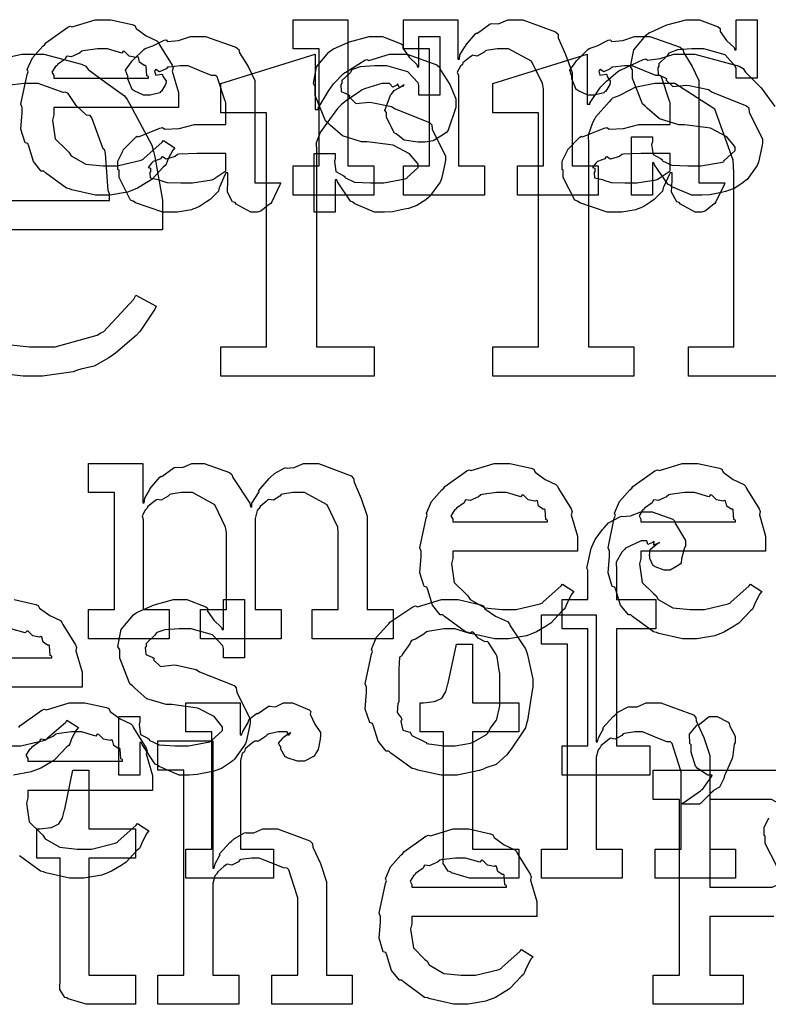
# Model space of a CAD drawing. Extents: x 0 to 8.5, y 0 to 11.
# Tile 250 of 256: x 6.601 to 6.956, y 5.648 to 6.116. Entities that reach past the tile are written whole.
import ezdxf

# ---------------------------------------------------------------- set-up
doc = ezdxf.new("R2010")
doc.units = 0
doc.layers.get('0').update_dxf_attribs({"linetype": 'CONTINUOUS'})

msp = doc.modelspace()

# ---------------------------------------------------------------- linework, layer by layer
at = {"color": 0}
for points in [[(6.64079, 6.03228), (6.63667, 6.03228), (6.62549, 6.03483), (6.62429, 6.03532), (6.62289, 6.0356), (6.61296, 6.04292), (6.61214, 6.04378), (6.61094, 6.04372), (6.60721, 6.04833), (6.60499, 6.05556), (6.60454, 6.05681), (6.60331, 6.05718), (6.60129, 6.06369), (6.60194, 6.0714), (6.60194, 6.07394), (6.60129, 6.07553), (6.60428, 6.08963), (6.60476, 6.09088), (6.60433, 6.0919), (6.60678, 6.09754), (6.61171, 6.10303), (6.61257, 6.10389), (6.61307, 6.10465), (6.62354, 6.11208), (6.62472, 6.11257), (6.62571, 6.11219), (6.6365, 6.11561), (6.64014, 6.11561), (6.64393, 6.11561), (6.65419, 6.11328), (6.65533, 6.11279), (6.65597, 6.11143), (6.66081, 6.10801), (6.66585, 6.10563), (6.66661, 6.10476), (6.6671, 6.10368), (6.67312, 6.09403), (6.67356, 6.09283), (6.67318, 6.09125), (6.67617, 6.08106), (6.67617, 6.07764), (6.67617, 6.07394), (6.61692, 6.07394), (6.61692, 6.07047), (6.61621, 6.06787), (6.61757, 6.05908), (6.62289, 6.05376), (6.62408, 6.05268), (6.62511, 6.05106), (6.63211, 6.04699), (6.64025, 6.04617), (6.64296, 6.04617), (6.64708, 6.04617), (6.65842, 6.04889), (6.65944, 6.04943), (6.65967, 6.04975), (6.6684, 6.05746), (6.669, 6.05832), (6.67443, 6.05485), (6.67344, 6.05365), (6.67117, 6.04949), (6.67031, 6.04704), (6.66986, 6.04639), (6.66889, 6.04568), (6.66342, 6.03976), (6.66271, 6.03922), (6.66118, 6.03831), (6.65663, 6.0356), (6.65403, 6.03456), (6.65315, 6.03424), (6.65196, 6.03375), (6.64356, 6.03228), (6.64079, 6.03228)], [(6.73058, 6.04617), (6.74294, 6.04617), (6.74294, 6.10172), (6.73058, 6.10172), (6.73058, 6.11561), (6.75662, 6.11561), (6.75662, 6.04617), (6.76899, 6.04617), (6.76899, 6.03228), (6.73058, 6.03228), (6.73058, 6.04617)], [(6.7831, 6.04617), (6.79546, 6.04617), (6.79546, 6.10172), (6.7831, 6.10172), (6.7831, 6.11561), (6.80892, 6.11561), (6.80892, 6.09694), (6.80957, 6.09694), (6.80957, 6.09694), (6.80985, 6.0989), (6.81222, 6.10271), (6.81261, 6.10325), (6.8125, 6.10331), (6.81728, 6.10889), (6.81782, 6.10932), (6.81819, 6.10915), (6.82428, 6.11361), (6.82497, 6.11388), (6.82497, 6.11388), (6.82824, 6.11367), (6.83263, 6.11561), (6.8341, 6.11561), (6.83968, 6.11561), (6.85531, 6.10986), (6.85644, 6.10867), (6.85656, 6.10693), (6.85997, 6.09907), (6.86317, 6.0905), (6.86317, 6.08762), (6.86317, 6.04617), (6.87554, 6.04617), (6.87554, 6.03228), (6.83713, 6.03228), (6.83713, 6.04617), (6.8495, 6.04617), (6.8495, 6.08285), (6.84907, 6.08529), (6.84381, 6.09592), (6.8329, 6.10172), (6.82932, 6.10172), (6.82747, 6.10172), (6.82254, 6.10101), (6.82194, 6.10086), (6.82118, 6.09999), (6.81787, 6.09831), (6.81586, 6.09874), (6.81543, 6.09847), (6.81435, 6.09771), (6.81125, 6.09521), (6.81099, 6.0944), (6.81087, 6.09413), (6.81011, 6.09347), (6.80854, 6.09076), (6.80914, 6.08908), (6.80914, 6.08849), (6.80914, 6.04617), (6.8215, 6.04617), (6.8215, 6.03228), (6.7831, 6.03228), (6.7831, 6.04617)], [(6.92344, 6.03228), (6.91997, 6.03228), (6.91054, 6.03629), (6.90956, 6.03706), (6.90858, 6.03749), (6.90229, 6.04671), (6.90196, 6.04769), (6.90132, 6.04769), (6.90132, 6.03228), (6.89133, 6.03228), (6.89133, 6.06006), (6.90132, 6.06006), (6.90132, 6.05767), (6.90088, 6.05632), (6.90164, 6.05154), (6.90511, 6.04975), (6.90587, 6.04921), (6.90576, 6.04878), (6.91049, 6.04656), (6.91808, 6.04617), (6.92063, 6.04617), (6.92432, 6.04617), (6.93451, 6.04801), (6.93539, 6.04833), (6.93522, 6.04856), (6.9406, 6.05344), (6.9406, 6.05507), (6.94026, 6.05556), (6.93658, 6.06), (6.92882, 6.06407), (6.92649, 6.0644), (6.9165, 6.06569), (6.91379, 6.06569), (6.90468, 6.06853), (6.89887, 6.07357), (6.89785, 6.0746), (6.8966, 6.07563), (6.89176, 6.08772), (6.89176, 6.09174), (6.8909, 6.09332), (6.89242, 6.10129), (6.89828, 6.10829), (6.89958, 6.10932), (6.9005, 6.10975), (6.9081, 6.11312), (6.91732, 6.11561), (6.92042, 6.11561), (6.92367, 6.11561), (6.93257, 6.11219), (6.93343, 6.11149), (6.93343, 6.11008), (6.93642, 6.10579), (6.94006, 6.10238), (6.94038, 6.10129), (6.94103, 6.10129), (6.94103, 6.11561), (6.95101, 6.11561), (6.95101, 6.08783), (6.94103, 6.08783), (6.94103, 6.09239), (6.94065, 6.09358), (6.93582, 6.09885), (6.92572, 6.10172), (6.92236, 6.10172), (6.92003, 6.10172), (6.91314, 6.10124), (6.90989, 6.1001), (6.90913, 6.09978), (6.90831, 6.09847), (6.90435, 6.09472), (6.90435, 6.09347), (6.90386, 6.09283), (6.90408, 6.08957), (6.90739, 6.08806), (6.90804, 6.08762), (6.90782, 6.08697), (6.91103, 6.08388), (6.91754, 6.08453), (6.91868, 6.08436), (6.928, 6.08242), (6.92969, 6.08128), (6.94601, 6.07476), (6.9471, 6.07374), (6.94732, 6.07161), (6.95068, 6.06483), (6.95361, 6.05897), (6.95361, 6.05701), (6.95335, 6.05528), (6.95176, 6.04801), (6.95144, 6.04725), (6.95107, 6.04644), (6.94624, 6.03982), (6.94558, 6.03922), (6.94428, 6.03819), (6.94011, 6.03543), (6.93696, 6.03435), (6.93604, 6.03401), (6.93414, 6.03364), (6.9285, 6.0325), (6.92469, 6.03228), (6.92344, 6.03228)], [(6.6735, 6.02425), (6.66878, 6.02425), (6.65576, 6.0286), (6.65462, 6.02946), (6.65338, 6.02994), (6.64789, 6.04069), (6.64789, 6.04422), (6.64735, 6.04449), (6.64729, 6.04839), (6.64953, 6.0529), (6.64985, 6.05354), (6.64974, 6.05365), (6.65582, 6.05985), (6.65657, 6.06028), (6.65707, 6.06006), (6.66726, 6.06418), (6.66851, 6.0644), (6.66965, 6.06364), (6.67649, 6.06401), (6.68381, 6.06592), (6.68631, 6.06592), (6.69868, 6.06592), (6.69868, 6.07633), (6.69835, 6.07688), (6.6945, 6.08843), (6.69368, 6.08914), (6.69185, 6.08914), (6.68604, 6.09142), (6.68067, 6.09369), (6.67893, 6.09369), (6.67692, 6.09369), (6.6715, 6.09315), (6.6709, 6.09304), (6.67025, 6.09229), (6.6671, 6.09088), (6.66536, 6.0919), (6.66504, 6.09174), (6.66504, 6.09153), (6.66476, 6.09119), (6.66531, 6.08925), (6.66818, 6.08979), (6.66851, 6.08957), (6.66868, 6.08865), (6.67025, 6.08658), (6.67025, 6.08589), (6.66997, 6.0849), (6.66808, 6.08165), (6.66764, 6.08132), (6.66721, 6.08094), (6.66265, 6.07981), (6.66114, 6.07981), (6.6595, 6.07981), (6.65506, 6.08182), (6.65462, 6.08219), (6.65408, 6.08242), (6.65201, 6.08746), (6.65201, 6.08914), (6.65186, 6.08914), (6.65099, 6.09158), (6.65381, 6.09554), (6.65419, 6.09608), (6.65446, 6.09646), (6.65961, 6.10151), (6.66026, 6.10194), (6.66026, 6.10189), (6.66396, 6.10325), (6.66928, 6.10585), (6.67025, 6.10607), (6.67096, 6.10531), (6.67617, 6.10568), (6.68181, 6.10758), (6.68371, 6.10758), (6.68896, 6.10758), (6.70344, 6.10254), (6.70475, 6.10151), (6.70518, 6.09988), (6.70921, 6.09337), (6.71235, 6.08681), (6.71235, 6.08458), (6.71235, 6.03814), (6.72472, 6.03814), (6.72428, 6.03722), (6.72043, 6.02908), (6.71994, 6.02838), (6.71875, 6.02756), (6.71533, 6.02479), (6.71354, 6.02425), (6.713, 6.02425), (6.7105, 6.02425), (6.70356, 6.02806), (6.70301, 6.02881), (6.70182, 6.02919), (6.69938, 6.03381), (6.69954, 6.0395), (6.69954, 6.04139), (6.69954, 6.04292), (6.69868, 6.04292), (6.69814, 6.04194), (6.69575, 6.03635), (6.69542, 6.03575), (6.6951, 6.03429), (6.69114, 6.03033), (6.69065, 6.02989), (6.68951, 6.02919), (6.68608, 6.02696), (6.68397, 6.02604), (6.68326, 6.02576), (6.6824, 6.02539), (6.67572, 6.02425), (6.6735, 6.02425)], [(6.77279, 6.02425), (6.76932, 6.02425), (6.75988, 6.02826), (6.7589, 6.02903), (6.75792, 6.02946), (6.75163, 6.03868), (6.75131, 6.03965), (6.75065, 6.03965), (6.75065, 6.02425), (6.74067, 6.02425), (6.74067, 6.05203), (6.75065, 6.05203), (6.75065, 6.04964), (6.75022, 6.04829), (6.75097, 6.04351), (6.75444, 6.04172), (6.75521, 6.04118), (6.7551, 6.04075), (6.75982, 6.03851), (6.76742, 6.03814), (6.76997, 6.03814), (6.77365, 6.03814), (6.78386, 6.03999), (6.78472, 6.04031), (6.78456, 6.04053), (6.78993, 6.04542), (6.78993, 6.04704), (6.78961, 6.04753), (6.78592, 6.05197), (6.77815, 6.05604), (6.77582, 6.05637), (6.76585, 6.05767), (6.76313, 6.05767), (6.75401, 6.06049), (6.74821, 6.06554), (6.74718, 6.06657), (6.74593, 6.0676), (6.7411, 6.07969), (6.7411, 6.08371), (6.74024, 6.08529), (6.74175, 6.09326), (6.74761, 6.10026), (6.74892, 6.10129), (6.74983, 6.10172), (6.75743, 6.10508), (6.76665, 6.10758), (6.76975, 6.10758), (6.773, 6.10758), (6.7819, 6.10417), (6.78276, 6.10346), (6.78276, 6.10206), (6.78575, 6.09776), (6.78939, 6.09435), (6.78971, 6.09326), (6.79036, 6.09326), (6.79036, 6.10758), (6.80035, 6.10758), (6.80035, 6.07981), (6.79036, 6.07981), (6.79036, 6.08436), (6.78999, 6.08556), (6.78515, 6.09082), (6.77507, 6.09369), (6.77171, 6.09369), (6.76937, 6.09369), (6.76247, 6.09321), (6.75922, 6.09207), (6.75846, 6.09174), (6.75765, 6.09044), (6.75369, 6.08669), (6.75369, 6.08544), (6.75319, 6.08479), (6.75342, 6.08154), (6.75672, 6.08003), (6.75738, 6.07958), (6.75717, 6.07894), (6.76036, 6.07585), (6.76687, 6.0765), (6.76801, 6.07633), (6.77735, 6.07438), (6.77903, 6.07324), (6.79536, 6.06674), (6.79644, 6.06569), (6.79665, 6.06358), (6.80003, 6.05681), (6.80296, 6.05094), (6.80296, 6.04899), (6.80268, 6.04725), (6.80111, 6.03999), (6.80078, 6.03922), (6.8004, 6.03842), (6.79557, 6.03179), (6.79492, 6.03119), (6.79362, 6.03017), (6.78944, 6.0274), (6.78629, 6.02632), (6.78538, 6.02599), (6.78347, 6.02561), (6.77783, 6.02447), (6.77403, 6.02425), (6.77279, 6.02425)], [(6.88456, 6.02425), (6.87983, 6.02425), (6.86681, 6.0286), (6.86567, 6.02946), (6.86442, 6.02994), (6.85894, 6.04069), (6.85894, 6.04422), (6.8584, 6.04449), (6.85835, 6.04839), (6.86057, 6.0529), (6.86089, 6.05354), (6.86079, 6.05365), (6.86686, 6.05985), (6.86762, 6.06028), (6.86811, 6.06006), (6.87831, 6.06418), (6.87956, 6.0644), (6.88069, 6.06364), (6.88753, 6.06401), (6.89486, 6.06592), (6.89735, 6.06592), (6.90972, 6.06592), (6.90972, 6.07633), (6.9094, 6.07688), (6.90554, 6.08843), (6.90474, 6.08914), (6.90289, 6.08914), (6.89708, 6.09142), (6.89171, 6.09369), (6.88997, 6.09369), (6.88797, 6.09369), (6.88254, 6.09315), (6.88194, 6.09304), (6.88129, 6.09229), (6.87815, 6.09088), (6.87642, 6.0919), (6.87608, 6.09174), (6.87608, 6.09153), (6.87582, 6.09119), (6.87636, 6.08925), (6.87924, 6.08979), (6.87956, 6.08957), (6.87972, 6.08865), (6.88129, 6.08658), (6.88129, 6.08589), (6.88103, 6.0849), (6.87913, 6.08165), (6.87869, 6.08132), (6.87825, 6.08094), (6.87369, 6.07981), (6.87218, 6.07981), (6.87056, 6.07981), (6.8661, 6.08182), (6.86567, 6.08219), (6.86513, 6.08242), (6.86307, 6.08746), (6.86307, 6.08914), (6.8629, 6.08914), (6.86203, 6.09158), (6.86486, 6.09554), (6.86524, 6.09608), (6.8655, 6.09646), (6.87067, 6.10151), (6.87131, 6.10194), (6.87131, 6.10189), (6.875, 6.10325), (6.88032, 6.10585), (6.88129, 6.10607), (6.882, 6.10531), (6.88721, 6.10568), (6.89285, 6.10758), (6.89475, 6.10758), (6.90001, 6.10758), (6.9145, 6.10254), (6.91581, 6.10151), (6.91624, 6.09988), (6.92025, 6.09337), (6.92339, 6.08681), (6.92339, 6.08458), (6.92339, 6.03814), (6.93576, 6.03814), (6.93533, 6.03722), (6.93147, 6.02908), (6.93099, 6.02838), (6.92979, 6.02756), (6.92638, 6.02479), (6.92458, 6.02425), (6.92404, 6.02425), (6.92156, 6.02425), (6.91461, 6.02806), (6.91407, 6.02881), (6.91287, 6.02919), (6.91043, 6.03381), (6.9106, 6.0395), (6.9106, 6.04139), (6.9106, 6.04292), (6.90972, 6.04292), (6.90918, 6.04194), (6.90679, 6.03635), (6.90647, 6.03575), (6.90614, 6.03429), (6.90218, 6.03033), (6.90169, 6.02989), (6.90056, 6.02919), (6.89714, 6.02696), (6.89501, 6.02604), (6.89432, 6.02576), (6.89344, 6.02539), (6.88678, 6.02425), (6.88456, 6.02425)], [(6.61692, 6.08783), (6.66183, 6.08783), (6.66183, 6.08871), (6.66108, 6.08897), (6.66075, 6.09353), (6.66054, 6.09392), (6.65983, 6.09386), (6.65767, 6.09538), (6.65707, 6.09776), (6.65663, 6.09804), (6.65593, 6.09765), (6.65278, 6.09831), (6.65056, 6.10053), (6.6499, 6.10064), (6.64919, 6.09978), (6.64236, 6.10172), (6.64014, 6.10172), (6.63764, 6.10172), (6.63086, 6.10086), (6.63015, 6.10064), (6.62907, 6.09978), (6.62511, 6.09799), (6.62321, 6.09831), (6.62278, 6.09804), (6.62224, 6.0969), (6.61865, 6.09435), (6.61843, 6.09392), (6.61768, 6.09332), (6.616, 6.09065), (6.61692, 6.08919), (6.61692, 6.08871), (6.61692, 6.08783)], [(6.69618, 5.96029), (6.71789, 5.96029), (6.71789, 6.0714), (6.69618, 6.0714), (6.69618, 6.08529), (6.7411, 6.09918), (6.7411, 6.07292), (6.74262, 6.07292), (6.74246, 6.07357), (6.74707, 6.08128), (6.74761, 6.08203), (6.74761, 6.08203), (6.74978, 6.08524), (6.75444, 6.0899), (6.75521, 6.0905), (6.75558, 6.09071), (6.76465, 6.0964), (6.76563, 6.09679), (6.76654, 6.09625), (6.77642, 6.09918), (6.77974, 6.09918), (6.78483, 6.09918), (6.79883, 6.09413), (6.80013, 6.0931), (6.80078, 6.09147), (6.80501, 6.08485), (6.80794, 6.07801), (6.80794, 6.07574), (6.80783, 6.074), (6.80431, 6.06315), (6.8036, 6.06228), (6.80203, 6.06119), (6.79719, 6.05811), (6.79335, 6.05751), (6.7921, 6.05751), (6.78988, 6.05751), (6.78336, 6.05849), (6.78028, 6.06076), (6.77951, 6.06142), (6.77869, 6.06174), (6.77496, 6.06917), (6.77496, 6.07161), (6.77414, 6.07243), (6.77692, 6.07975), (6.77735, 6.08029), (6.77735, 6.08029), (6.77854, 6.08192), (6.78267, 6.08415), (6.78321, 6.08421), (6.78321, 6.08485), (6.78293, 6.08436), (6.78119, 6.08333), (6.78039, 6.08507), (6.78017, 6.08507), (6.77994, 6.08458), (6.778, 6.08356), (6.77636, 6.08529), (6.77582, 6.08529), (6.77274, 6.08529), (6.76449, 6.08279), (6.76346, 6.08225), (6.76161, 6.08106), (6.75613, 6.07742), (6.75336, 6.07525), (6.75261, 6.07443), (6.75168, 6.07346), (6.74528, 6.06483), (6.74479, 6.06381), (6.74365, 6.06239), (6.74154, 6.05713), (6.74175, 6.05322), (6.74175, 6.05186), (6.74175, 5.96029), (6.7691, 5.96029), (6.7691, 5.9464), (6.69618, 5.9464), (6.69618, 5.96029)], [(6.67936, 6.03814), (6.68278, 6.03814), (6.69206, 6.03961), (6.69303, 6.03988), (6.69299, 6.04004), (6.69868, 6.04383), (6.69868, 6.04508), (6.69868, 6.05203), (6.68782, 6.05203), (6.68479, 6.05203), (6.67649, 6.05171), (6.67567, 6.0516), (6.67458, 6.05072), (6.67031, 6.04937), (6.66851, 6.05046), (6.66808, 6.05029), (6.66769, 6.04949), (6.66417, 6.04833), (6.66396, 6.04812), (6.66336, 6.04753), (6.66178, 6.04546), (6.66287, 6.04519), (6.66287, 6.04508), (6.66287, 6.04357), (6.66249, 6.04313), (6.66276, 6.04053), (6.66644, 6.03971), (6.66721, 6.03944), (6.66721, 6.03944), (6.67068, 6.03831), (6.67719, 6.03814), (6.67936, 6.03814)], [(6.8904, 6.03814), (6.89382, 6.03814), (6.9031, 6.03961), (6.90408, 6.03988), (6.90403, 6.04004), (6.90972, 6.04383), (6.90972, 6.04508), (6.90972, 6.05203), (6.89887, 6.05203), (6.89583, 6.05203), (6.88753, 6.05171), (6.88672, 6.0516), (6.88564, 6.05072), (6.88135, 6.04937), (6.87956, 6.05046), (6.87913, 6.05029), (6.87875, 6.04949), (6.87522, 6.04833), (6.875, 6.04812), (6.8744, 6.04753), (6.87283, 6.04546), (6.87392, 6.04519), (6.87392, 6.04508), (6.87392, 6.04357), (6.87354, 6.04313), (6.87381, 6.04053), (6.8775, 6.03971), (6.87825, 6.03944), (6.87825, 6.03944), (6.88172, 6.03831), (6.88824, 6.03814), (6.8904, 6.03814)], [(6.63336, 5.83556), (6.64572, 5.83556), (6.64572, 5.89111), (6.63336, 5.89111), (6.63336, 5.905), (6.65918, 5.905), (6.65918, 5.88633), (6.65983, 5.88633), (6.65983, 5.88633), (6.6601, 5.88846), (6.66233, 5.89231), (6.66265, 5.89285), (6.6626, 5.8929), (6.66732, 5.89849), (6.66786, 5.89893), (6.66824, 5.89876), (6.67415, 5.90306), (6.67481, 5.90326), (6.67481, 5.90321), (6.67811, 5.90306), (6.68246, 5.905), (6.68392, 5.905), (6.68832, 5.905), (6.70042, 5.90067), (6.7015, 5.89979), (6.70199, 5.89828), (6.70996, 5.88612), (6.71039, 5.88439), (6.71104, 5.88439), (6.71104, 5.88618), (6.71414, 5.891), (6.71451, 5.89154), (6.71436, 5.89214), (6.71918, 5.89779), (6.71972, 5.89828), (6.71972, 5.89828), (6.72174, 5.90012), (6.7264, 5.90278), (6.72711, 5.90306), (6.72726, 5.90267), (6.73112, 5.90306), (6.73557, 5.905), (6.73708, 5.905), (6.74262, 5.905), (6.75814, 5.89903), (6.75922, 5.89785), (6.75956, 5.89615), (6.76297, 5.88835), (6.76574, 5.87989), (6.76574, 5.87701), (6.76574, 5.83556), (6.7781, 5.83556), (6.7781, 5.82167), (6.73969, 5.82167), (6.73969, 5.83556), (6.75206, 5.83556), (6.75206, 5.87224), (6.7519, 5.87468), (6.74685, 5.88531), (6.73594, 5.89111), (6.73232, 5.89111), (6.73047, 5.89111), (6.72553, 5.8904), (6.72493, 5.89025), (6.72433, 5.88938), (6.72125, 5.88753), (6.71907, 5.88792), (6.71864, 5.88764), (6.71772, 5.88688), (6.71496, 5.88456), (6.71446, 5.88379), (6.71431, 5.88351), (6.71349, 5.8826), (6.71257, 5.8789), (6.71257, 5.87765), (6.71257, 5.83556), (6.72493, 5.83556), (6.72493, 5.82167), (6.68653, 5.82167), (6.68653, 5.83556), (6.69889, 5.83556), (6.69889, 5.87224), (6.69851, 5.87468), (6.69342, 5.88531), (6.68283, 5.89111), (6.67936, 5.89111), (6.67751, 5.89111), (6.67253, 5.8904), (6.67199, 5.89025), (6.67122, 5.88938), (6.66797, 5.88753), (6.66607, 5.88792), (6.66569, 5.88764), (6.66461, 5.88688), (6.66151, 5.88456), (6.66124, 5.88374), (6.66114, 5.88351), (6.66038, 5.88286), (6.65881, 5.8801), (6.6594, 5.87831), (6.6594, 5.87765), (6.6594, 5.83556), (6.67176, 5.83556), (6.67176, 5.82167), (6.63336, 5.82167), (6.63336, 5.83556)], [(6.83035, 5.82167), (6.82622, 5.82167), (6.81506, 5.82422), (6.81386, 5.82471), (6.81244, 5.82497), (6.80251, 5.83231), (6.80171, 5.83317), (6.80051, 5.83311), (6.79676, 5.83772), (6.79454, 5.84494), (6.79411, 5.84619), (6.79286, 5.84657), (6.79085, 5.85308), (6.7915, 5.86079), (6.7915, 5.86333), (6.79085, 5.8649), (6.79383, 5.87901), (6.79432, 5.88026), (6.79389, 5.88129), (6.79633, 5.88693), (6.80126, 5.89242), (6.80214, 5.89328), (6.80263, 5.89404), (6.8131, 5.90147), (6.81429, 5.90196), (6.81526, 5.90158), (6.82607, 5.905), (6.82969, 5.905), (6.8335, 5.905), (6.84375, 5.90267), (6.84489, 5.90218), (6.84554, 5.90082), (6.85037, 5.8974), (6.85542, 5.89501), (6.85618, 5.89415), (6.85667, 5.89307), (6.86268, 5.8834), (6.86312, 5.88222), (6.86274, 5.88064), (6.86572, 5.87044), (6.86572, 5.86703), (6.86572, 5.86333), (6.80647, 5.86333), (6.80647, 5.85986), (6.80578, 5.85726), (6.80713, 5.84847), (6.81244, 5.84315), (6.81364, 5.84207), (6.81467, 5.84044), (6.82167, 5.83637), (6.82981, 5.83556), (6.83251, 5.83556), (6.83664, 5.83556), (6.84799, 5.83826), (6.84901, 5.83882), (6.84924, 5.83914), (6.85796, 5.84685), (6.85856, 5.84771), (6.86399, 5.84424), (6.86301, 5.84304), (6.86074, 5.83886), (6.85986, 5.83643), (6.85943, 5.83578), (6.85846, 5.83507), (6.85297, 5.82915), (6.85226, 5.82861), (6.85075, 5.82769), (6.84619, 5.82497), (6.84358, 5.82394), (6.84272, 5.82362), (6.84153, 5.82314), (6.83311, 5.82167), (6.83035, 5.82167)], [(6.91971, 5.82167), (6.91558, 5.82167), (6.9044, 5.82422), (6.90321, 5.82471), (6.90181, 5.82497), (6.89188, 5.83231), (6.89106, 5.83317), (6.88986, 5.83311), (6.88612, 5.83772), (6.8839, 5.84494), (6.88346, 5.84619), (6.88222, 5.84657), (6.88021, 5.85308), (6.88086, 5.86079), (6.88086, 5.86333), (6.88021, 5.8649), (6.88319, 5.87901), (6.88368, 5.88026), (6.88325, 5.88129), (6.88569, 5.88693), (6.89063, 5.89242), (6.8915, 5.89328), (6.89199, 5.89404), (6.90246, 5.90147), (6.90365, 5.90196), (6.90462, 5.90158), (6.91542, 5.905), (6.91906, 5.905), (6.92285, 5.905), (6.93311, 5.90267), (6.93425, 5.90218), (6.9349, 5.90082), (6.93972, 5.8974), (6.94476, 5.89501), (6.94553, 5.89415), (6.94601, 5.89307), (6.95204, 5.8834), (6.95247, 5.88222), (6.9521, 5.88064), (6.95508, 5.87044), (6.95508, 5.86703), (6.95508, 5.86333), (6.89583, 5.86333), (6.89583, 5.85986), (6.89513, 5.85726), (6.89649, 5.84847), (6.90181, 5.84315), (6.903, 5.84207), (6.90403, 5.84044), (6.91103, 5.83637), (6.91917, 5.83556), (6.92188, 5.83556), (6.926, 5.83556), (6.93733, 5.83826), (6.93837, 5.83882), (6.93858, 5.83914), (6.94732, 5.84685), (6.94792, 5.84771), (6.95335, 5.84424), (6.95236, 5.84304), (6.95008, 5.83886), (6.94922, 5.83643), (6.94879, 5.83578), (6.94781, 5.83507), (6.94233, 5.82915), (6.94163, 5.82861), (6.94011, 5.82769), (6.93554, 5.82497), (6.93294, 5.82394), (6.93207, 5.82362), (6.93088, 5.82314), (6.92247, 5.82167), (6.91971, 5.82167)], [(6.80647, 5.87722), (6.8514, 5.87722), (6.8514, 5.8781), (6.85064, 5.87836), (6.85032, 5.88292), (6.8501, 5.88331), (6.84939, 5.88325), (6.84722, 5.88476), (6.84663, 5.88715), (6.84619, 5.88743), (6.84549, 5.88704), (6.84233, 5.88769), (6.84011, 5.88992), (6.83946, 5.89003), (6.83876, 5.88917), (6.83192, 5.89111), (6.82969, 5.89111), (6.82721, 5.89111), (6.82042, 5.89025), (6.81972, 5.89003), (6.81863, 5.88917), (6.81467, 5.88737), (6.81278, 5.88769), (6.81233, 5.88743), (6.81179, 5.88629), (6.80821, 5.88374), (6.808, 5.88331), (6.80724, 5.88271), (6.80556, 5.88004), (6.80647, 5.87858), (6.80647, 5.8781), (6.80647, 5.87722)], [(6.89583, 5.87722), (6.94075, 5.87722), (6.94075, 5.8781), (6.94, 5.87836), (6.93967, 5.88292), (6.93946, 5.88331), (6.93875, 5.88325), (6.93658, 5.88476), (6.93599, 5.88715), (6.93554, 5.88743), (6.93485, 5.88704), (6.93169, 5.88769), (6.92947, 5.88992), (6.92882, 5.89003), (6.92811, 5.88917), (6.92128, 5.89111), (6.91906, 5.89111), (6.91656, 5.89111), (6.90978, 5.89025), (6.90907, 5.89003), (6.90799, 5.88917), (6.90403, 5.88737), (6.90213, 5.88769), (6.90169, 5.88743), (6.90115, 5.88629), (6.89757, 5.88374), (6.89735, 5.88331), (6.8966, 5.88271), (6.89492, 5.88004), (6.89583, 5.87858), (6.89583, 5.8781), (6.89583, 5.87722)], [(6.85846, 5.77094), (6.87061, 5.77094), (6.87061, 5.8265), (6.85846, 5.8265), (6.85846, 5.84039), (6.87061, 5.84039), (6.87061, 5.85428), (6.87011, 5.85531), (6.87224, 5.86453), (6.87256, 5.86535), (6.87256, 5.86535), (6.87403, 5.86882), (6.87761, 5.87364), (6.87819, 5.87424), (6.87819, 5.87424), (6.88043, 5.87674), (6.88585, 5.87956), (6.88667, 5.87989), (6.88672, 5.87972), (6.89085, 5.88004), (6.89583, 5.88206), (6.89751, 5.88206), (6.9011, 5.88206), (6.91097, 5.87847), (6.91183, 5.87771), (6.91222, 5.87625), (6.91704, 5.86843), (6.91704, 5.86578), (6.91635, 5.86436), (6.9151, 5.85965), (6.91493, 5.85775), (6.91465, 5.85732), (6.91357, 5.85656), (6.90967, 5.85428), (6.90836, 5.85428), (6.90685, 5.85428), (6.90267, 5.8559), (6.90229, 5.85622), (6.90158, 5.85633), (6.90012, 5.85986), (6.90012, 5.861), (6.8999, 5.86111), (6.90028, 5.86415), (6.90392, 5.86708), (6.90468, 5.86729), (6.90468, 5.86751), (6.90408, 5.86708), (6.90192, 5.86621), (6.90207, 5.86794), (6.90207, 5.86794), (6.90153, 5.8674), (6.89919, 5.86643), (6.89871, 5.86817), (6.8986, 5.86817), (6.89594, 5.86817), (6.88857, 5.86475), (6.88797, 5.86404), (6.88672, 5.86279), (6.884, 5.85807), (6.88428, 5.85411), (6.88428, 5.85275), (6.88428, 5.84039), (6.90294, 5.84039), (6.90294, 5.8265), (6.88428, 5.8265), (6.88428, 5.77094), (6.90012, 5.77094), (6.90012, 5.75706), (6.85846, 5.75706), (6.85846, 5.77094)], [(6.67996, 5.75706), (6.67649, 5.75706), (6.66704, 5.76107), (6.66607, 5.76183), (6.6651, 5.76226), (6.65881, 5.77149), (6.65847, 5.77246), (6.65782, 5.77246), (6.65782, 5.75706), (6.64785, 5.75706), (6.64785, 5.78483), (6.65782, 5.78483), (6.65782, 5.78244), (6.65739, 5.78108), (6.65815, 5.77632), (6.66162, 5.77453), (6.66238, 5.77399), (6.66228, 5.77354), (6.66699, 5.77132), (6.67458, 5.77094), (6.67714, 5.77094), (6.68083, 5.77094), (6.69103, 5.77279), (6.69189, 5.77311), (6.69174, 5.77333), (6.6971, 5.77821), (6.6971, 5.77983), (6.69678, 5.78033), (6.69308, 5.78478), (6.68533, 5.78885), (6.683, 5.78917), (6.67301, 5.79047), (6.67031, 5.79047), (6.66118, 5.79329), (6.65539, 5.79833), (6.65435, 5.79937), (6.6531, 5.8004), (6.64828, 5.8125), (6.64828, 5.81651), (6.6474, 5.81808), (6.64893, 5.82607), (6.65479, 5.83306), (6.65608, 5.8341), (6.65701, 5.83453), (6.66461, 5.83789), (6.67383, 5.84039), (6.67692, 5.84039), (6.68018, 5.84039), (6.68907, 5.83697), (6.68994, 5.83626), (6.68994, 5.83485), (6.69293, 5.83057), (6.69656, 5.82715), (6.69689, 5.82607), (6.69754, 5.82607), (6.69754, 5.84039), (6.70751, 5.84039), (6.70751, 5.81261), (6.69754, 5.81261), (6.69754, 5.81717), (6.69715, 5.81836), (6.69233, 5.82362), (6.68224, 5.8265), (6.67888, 5.8265), (6.67654, 5.8265), (6.66965, 5.82601), (6.66639, 5.82487), (6.66564, 5.82454), (6.66482, 5.82324), (6.66086, 5.8195), (6.66086, 5.81825), (6.66038, 5.8176), (6.6606, 5.81435), (6.6639, 5.81282), (6.66456, 5.81239), (6.66433, 5.81174), (6.66754, 5.80865), (6.67404, 5.80931), (6.67518, 5.80914), (6.68451, 5.80718), (6.68619, 5.80604), (6.70253, 5.79953), (6.70361, 5.7985), (6.70383, 5.79639), (6.70719, 5.78961), (6.71013, 5.78375), (6.71013, 5.78179), (6.70985, 5.78006), (6.70828, 5.77279), (6.70796, 5.77203), (6.70757, 5.77121), (6.70275, 5.7646), (6.7021, 5.764), (6.70079, 5.76297), (6.69661, 5.76019), (6.69347, 5.75911), (6.69254, 5.75879), (6.69065, 5.7584), (6.685, 5.75726), (6.68121, 5.75706), (6.67996, 5.75706)], [(6.80496, 5.75706), (6.80089, 5.75706), (6.78988, 5.75944), (6.78868, 5.75988), (6.78717, 5.76014), (6.77696, 5.76747), (6.7761, 5.76833), (6.77479, 5.76833), (6.77106, 5.77306), (6.76872, 5.78033), (6.76828, 5.78157), (6.76704, 5.78196), (6.76481, 5.78836), (6.76546, 5.79617), (6.76546, 5.79872), (6.76481, 5.80029), (6.76779, 5.8144), (6.76828, 5.81565), (6.76785, 5.81674), (6.77029, 5.82249), (6.77522, 5.82801), (6.7761, 5.82889), (6.77658, 5.82964), (6.78743, 5.83692), (6.78868, 5.83735), (6.78965, 5.83697), (6.80111, 5.84039), (6.80496, 5.84039), (6.80897, 5.84039), (6.81976, 5.83789), (6.82101, 5.83735), (6.82161, 5.83599), (6.82682, 5.83247), (6.83251, 5.82986), (6.83339, 5.82889), (6.83371, 5.82781), (6.84093, 5.81694), (6.84142, 5.81565), (6.8419, 5.81413), (6.84446, 5.80257), (6.84446, 5.79872), (6.84418, 5.79715), (6.8419, 5.78288), (6.84142, 5.78157), (6.84093, 5.77946), (6.83425, 5.76932), (6.83339, 5.76833), (6.83208, 5.7666), (6.82699, 5.7621), (6.82221, 5.76042), (6.82101, 5.75988), (6.81912, 5.75917), (6.80849, 5.75706), (6.80496, 5.75706)], [(6.84853, 5.72194), (6.86089, 5.72194), (6.86089, 5.81917), (6.84853, 5.81917), (6.84853, 5.83306), (6.87457, 5.83306), (6.87457, 5.77274), (6.87522, 5.77274), (6.87522, 5.77274), (6.87571, 5.77468), (6.87771, 5.77849), (6.87804, 5.77903), (6.87776, 5.77951), (6.88271, 5.78489), (6.88325, 5.78532), (6.88325, 5.78532), (6.88493, 5.78683), (6.88971, 5.78944), (6.8904, 5.78965), (6.89046, 5.78944), (6.89399, 5.78944), (6.89828, 5.79139), (6.89974, 5.79139), (6.90528, 5.79139), (6.92074, 5.78564), (6.92188, 5.78444), (6.92215, 5.78271), (6.92567, 5.77485), (6.9286, 5.76628), (6.9286, 5.7634), (6.9286, 5.72194), (6.94075, 5.72194), (6.94075, 5.70806), (6.90256, 5.70806), (6.90256, 5.72194), (6.91493, 5.72194), (6.91493, 5.75863), (6.91465, 5.7595), (6.91075, 5.77197), (6.90994, 5.77274), (6.90815, 5.77279), (6.90224, 5.77518), (6.8966, 5.7775), (6.89475, 5.7775), (6.8929, 5.7775), (6.88797, 5.77681), (6.88737, 5.77664), (6.88672, 5.77576), (6.88357, 5.77408), (6.88135, 5.77453), (6.88086, 5.77425), (6.87989, 5.77344), (6.87696, 5.771), (6.87646, 5.77018), (6.87631, 5.76992), (6.87549, 5.76899), (6.87457, 5.76546), (6.87457, 5.76426), (6.87457, 5.72194), (6.88693, 5.72194), (6.88693, 5.70806), (6.84853, 5.70806), (6.84853, 5.72194)], [(6.80496, 5.77094), (6.80761, 5.77094), (6.81483, 5.77225), (6.8156, 5.77246), (6.81614, 5.77263), (6.82249, 5.77636), (6.82297, 5.77681), (6.82297, 5.77681), (6.82433, 5.77929), (6.8271, 5.78293), (6.82731, 5.78353), (6.82731, 5.78353), (6.82883, 5.78988), (6.82883, 5.79199), (6.82883, 5.80544), (6.82867, 5.80567), (6.82753, 5.8131), (6.82731, 5.81369), (6.8271, 5.81429), (6.82346, 5.81999), (6.82297, 5.82042), (6.82189, 5.82032), (6.81847, 5.8221), (6.81635, 5.82476), (6.8156, 5.82497), (6.81461, 5.82422), (6.80735, 5.8265), (6.80496, 5.8265), (6.80219, 5.8265), (6.79465, 5.82525), (6.79389, 5.82497), (6.79275, 5.824), (6.78879, 5.82156), (6.78689, 5.82086), (6.78651, 5.82042), (6.78597, 5.81933), (6.78239, 5.81435), (6.78217, 5.81369), (6.78108, 5.81299), (6.78087, 5.80735), (6.78087, 5.80544), (6.78087, 5.79199), (6.78028, 5.7909), (6.78006, 5.78674), (6.78196, 5.78418), (6.78217, 5.78353), (6.78174, 5.7825), (6.78267, 5.77843), (6.78603, 5.77735), (6.78651, 5.77681), (6.78694, 5.77588), (6.79313, 5.77274), (6.79389, 5.77246), (6.79394, 5.77208), (6.80219, 5.77094), (6.80496, 5.77094)], [(6.81749, 5.70806), (6.81446, 5.70806), (6.80588, 5.71061), (6.80533, 5.7111), (6.80431, 5.71137), (6.80192, 5.71506), (6.80208, 5.72026), (6.80208, 5.72194), (6.80208, 5.7775), (6.79101, 5.7775), (6.79101, 5.79139), (6.79254, 5.79139), (6.79254, 5.79139), (6.79764, 5.79194), (6.79796, 5.79204), (6.79829, 5.7921), (6.80122, 5.79362), (6.80143, 5.79378), (6.80143, 5.79378), (6.80306, 5.79633), (6.80317, 5.7966), (6.80317, 5.7966), (6.80414, 5.80035), (6.80425, 5.80072), (6.80817, 5.81917), (6.81575, 5.81917), (6.81575, 5.79139), (6.83789, 5.79139), (6.83789, 5.7775), (6.81575, 5.7775), (6.81575, 5.72194), (6.83789, 5.72194), (6.83789, 5.70806), (6.83692, 5.70806), (6.83469, 5.70806), (6.83399, 5.70806), (6.83274, 5.70806), (6.82992, 5.70806), (6.829, 5.70806), (6.82758, 5.70806), (6.82438, 5.70806), (6.82335, 5.70806), (6.82189, 5.70806), (6.81858, 5.70806), (6.81749, 5.70806)], [(6.67958, 5.72194), (6.69194, 5.72194), (6.69194, 5.7775), (6.67958, 5.7775), (6.67958, 5.79139), (6.7054, 5.79139), (6.7054, 5.77621), (6.70628, 5.77621), (6.70628, 5.77621), (6.7066, 5.7774), (6.70876, 5.78119), (6.7091, 5.78163), (6.7091, 5.78163), (6.70979, 5.78364), (6.713, 5.78608), (6.71343, 5.7864), (6.71371, 5.78614), (6.71875, 5.78965), (6.71929, 5.78988), (6.71929, 5.78976), (6.72222, 5.7895), (6.72601, 5.79139), (6.72732, 5.79139), (6.73025, 5.79139), (6.73828, 5.78797), (6.73904, 5.78728), (6.73876, 5.78592), (6.74089, 5.78125), (6.7436, 5.77718), (6.7436, 5.77576), (6.74338, 5.77414), (6.74257, 5.76921), (6.74143, 5.76742), (6.741, 5.76687), (6.74056, 5.76606), (6.736, 5.76361), (6.73449, 5.76361), (6.73269, 5.76361), (6.72775, 5.76525), (6.72732, 5.76557), (6.72683, 5.76574), (6.72472, 5.76937), (6.72472, 5.77056), (6.72444, 5.77056), (6.72358, 5.77219), (6.72581, 5.77468), (6.72601, 5.7749), (6.72597, 5.7749), (6.72592, 5.7749), (6.72894, 5.77701), (6.72928, 5.77707), (6.72928, 5.77729), (6.72917, 5.77692), (6.72819, 5.77576), (6.72771, 5.7775), (6.72754, 5.7775), (6.72694, 5.7775), (6.72558, 5.7775), (6.72515, 5.7775), (6.72342, 5.7775), (6.71875, 5.77642), (6.71821, 5.77621), (6.71744, 5.77528), (6.71419, 5.77311), (6.71229, 5.77306), (6.71192, 5.77274), (6.71083, 5.77197), (6.70774, 5.76942), (6.70751, 5.76828), (6.70736, 5.76796), (6.70643, 5.76725), (6.70562, 5.76389), (6.70562, 5.76275), (6.70562, 5.72194), (6.72125, 5.72194), (6.72125, 5.70806), (6.67958, 5.70806), (6.67958, 5.72194)], [(6.91542, 5.74317), (6.91569, 5.74371), (6.9241, 5.74951), (6.92475, 5.75011), (6.92513, 5.75017), (6.92953, 5.75651), (6.92974, 5.75706), (6.92953, 5.75706), (6.92768, 5.75706), (6.92258, 5.76031), (6.92215, 5.76096), (6.92171, 5.76133), (6.91976, 5.7679), (6.91976, 5.77007), (6.91976, 5.77138), (6.919, 5.77208), (6.91894, 5.77653), (6.9221, 5.78028), (6.92258, 5.78093), (6.92296, 5.78076), (6.92833, 5.78483), (6.93018, 5.78483), (6.93207, 5.78483), (6.93728, 5.78212), (6.93778, 5.78157), (6.93804, 5.78022), (6.9406, 5.77556), (6.9406, 5.77399), (6.9406, 5.77246), (6.94015, 5.77175), (6.93929, 5.76535), (6.93907, 5.76465), (6.93853, 5.7634), (6.93593, 5.75749), (6.9356, 5.75683), (6.93528, 5.75543), (6.93311, 5.75136), (6.93072, 5.75006), (6.93018, 5.74946), (6.9291, 5.74849), (6.92594, 5.74528), (6.92421, 5.7436), (6.92367, 5.74317), (6.91542, 5.74317)], [(6.6046, 5.76361), (6.64953, 5.76361), (6.64953, 5.76449), (6.64876, 5.76476), (6.64844, 5.76932), (6.64822, 5.76969), (6.64751, 5.76964), (6.64535, 5.77115), (6.64475, 5.77354), (6.64432, 5.77382), (6.64361, 5.77344), (6.64046, 5.77408), (6.63824, 5.77632), (6.63758, 5.77642), (6.63688, 5.77556), (6.63004, 5.7775), (6.62782, 5.7775), (6.62532, 5.7775), (6.61854, 5.77664), (6.61783, 5.77642), (6.61675, 5.77556), (6.61279, 5.77376), (6.61089, 5.77408), (6.61046, 5.77382), (6.60992, 5.77268), (6.60633, 5.77013), (6.60612, 5.76969), (6.60536, 5.7691), (6.60368, 5.76644), (6.6046, 5.76497), (6.6046, 5.76449), (6.6046, 5.76361)], [(6.66639, 5.66211), (6.67876, 5.66211), (6.67876, 5.75933), (6.66639, 5.75933), (6.66639, 5.77322), (6.69243, 5.77322), (6.69243, 5.71289), (6.69308, 5.71289), (6.69308, 5.71289), (6.69358, 5.71485), (6.69558, 5.71864), (6.6959, 5.71918), (6.69564, 5.71967), (6.70057, 5.72504), (6.70111, 5.72547), (6.70111, 5.72547), (6.70281, 5.727), (6.70757, 5.7296), (6.70828, 5.72982), (6.70833, 5.7296), (6.71186, 5.7296), (6.71615, 5.73156), (6.71761, 5.73156), (6.72314, 5.73156), (6.73861, 5.72581), (6.73975, 5.72461), (6.74001, 5.72288), (6.74354, 5.715), (6.74647, 5.70643), (6.74647, 5.70356), (6.74647, 5.66211), (6.75863, 5.66211), (6.75863, 5.64822), (6.72043, 5.64822), (6.72043, 5.66211), (6.73281, 5.66211), (6.73281, 5.69879), (6.73253, 5.69965), (6.72863, 5.71213), (6.72781, 5.71289), (6.72601, 5.71294), (6.72011, 5.71533), (6.71446, 5.71767), (6.71262, 5.71767), (6.71078, 5.71767), (6.70583, 5.71696), (6.70524, 5.71679), (6.70458, 5.71593), (6.70144, 5.71425), (6.69922, 5.71468), (6.69874, 5.71442), (6.69775, 5.7136), (6.69482, 5.71115), (6.69433, 5.71035), (6.69417, 5.71007), (6.69336, 5.70915), (6.69243, 5.70562), (6.69243, 5.70443), (6.69243, 5.66211), (6.70481, 5.66211), (6.70481, 5.64822), (6.66639, 5.64822), (6.66639, 5.66211)], [(6.63531, 5.64822), (6.63226, 5.64822), (6.62369, 5.65076), (6.62315, 5.65126), (6.62213, 5.65153), (6.61974, 5.65522), (6.6199, 5.66043), (6.6199, 5.66211), (6.6199, 5.71767), (6.60883, 5.71767), (6.60883, 5.73156), (6.61035, 5.73156), (6.61035, 5.73156), (6.61546, 5.7321), (6.61578, 5.73221), (6.6161, 5.73226), (6.61903, 5.73378), (6.61925, 5.73394), (6.61925, 5.73394), (6.62088, 5.73649), (6.62099, 5.73676), (6.62099, 5.73676), (6.62196, 5.7405), (6.62207, 5.74089), (6.62597, 5.75933), (6.63357, 5.75933), (6.63357, 5.73156), (6.65571, 5.73156), (6.65571, 5.71767), (6.63357, 5.71767), (6.63357, 5.66211), (6.65571, 5.66211), (6.65571, 5.64822), (6.65474, 5.64822), (6.6525, 5.64822), (6.65181, 5.64822), (6.65056, 5.64822), (6.64774, 5.64822), (6.64681, 5.64822), (6.6454, 5.64822), (6.64219, 5.64822), (6.64117, 5.64822), (6.63971, 5.64822), (6.63639, 5.64822), (6.63531, 5.64822)], [(6.92854, 5.70378), (6.95481, 5.70378), (6.95822, 5.70378), (6.96772, 5.70796), (6.96847, 5.70876), (6.96869, 5.70925), (6.97325, 5.71821), (6.97325, 5.72114), (6.97325, 5.72808), (6.97228, 5.7284), (6.9706, 5.7334), (6.96924, 5.73942), (6.96847, 5.74024), (6.96718, 5.7404), (6.9579, 5.74544), (6.95481, 5.74544), (6.92854, 5.74544), (6.92854, 5.70378)], [(6.81093, 5.64822), (6.80681, 5.64822), (6.79563, 5.65076), (6.79443, 5.65126), (6.79303, 5.65153), (6.7831, 5.65886), (6.78228, 5.65972), (6.78108, 5.65967), (6.77735, 5.66428), (6.77512, 5.6715), (6.77468, 5.67275), (6.77344, 5.67312), (6.77143, 5.67964), (6.77208, 5.68733), (6.77208, 5.68989), (6.77143, 5.69146), (6.77442, 5.70557), (6.7749, 5.70682), (6.77447, 5.70785), (6.77692, 5.71349), (6.78185, 5.71897), (6.78271, 5.71983), (6.78321, 5.7206), (6.79368, 5.72803), (6.79486, 5.72851), (6.79585, 5.72814), (6.80664, 5.73156), (6.81028, 5.73156), (6.81407, 5.73156), (6.82433, 5.72922), (6.82547, 5.72874), (6.82611, 5.72738), (6.83094, 5.72396), (6.83599, 5.72157), (6.83675, 5.72071), (6.83724, 5.71962), (6.84326, 5.70996), (6.84369, 5.70876), (6.84332, 5.70719), (6.84631, 5.697), (6.84631, 5.69358), (6.84631, 5.68989), (6.78706, 5.68989), (6.78706, 5.68642), (6.78635, 5.68381), (6.78771, 5.67503), (6.79303, 5.66971), (6.79422, 5.66862), (6.79525, 5.66699), (6.80225, 5.66292), (6.81039, 5.66211), (6.8131, 5.66211), (6.81722, 5.66211), (6.82856, 5.66482), (6.82958, 5.66536), (6.82981, 5.66569), (6.83854, 5.67339), (6.83914, 5.67426), (6.84457, 5.67079), (6.84358, 5.6696), (6.84131, 5.66542), (6.84044, 5.66297), (6.84, 5.66233), (6.83903, 5.66162), (6.83356, 5.65571), (6.83285, 5.65517), (6.83132, 5.65424), (6.82676, 5.65153), (6.82417, 5.6505), (6.82329, 5.65018), (6.8221, 5.64968), (6.81369, 5.64822), (6.81093, 5.64822)], [(6.78706, 5.70378), (6.83197, 5.70378), (6.83197, 5.70464), (6.83122, 5.70492), (6.83089, 5.70947), (6.83068, 5.70985), (6.82997, 5.70979), (6.82781, 5.71132), (6.82721, 5.71371), (6.82676, 5.71397), (6.82607, 5.7136), (6.82292, 5.71425), (6.82069, 5.71647), (6.82004, 5.71658), (6.81933, 5.71571), (6.8125, 5.71767), (6.81028, 5.71767), (6.80778, 5.71767), (6.801, 5.71679), (6.80029, 5.71658), (6.79921, 5.71571), (6.79525, 5.71392), (6.79335, 5.71425), (6.79292, 5.71397), (6.79237, 5.71283), (6.78879, 5.71029), (6.78857, 5.70985), (6.78782, 5.70925), (6.78614, 5.7066), (6.78706, 5.70514), (6.78706, 5.70464), (6.78706, 5.70378)]]:
    msp.add_lwpolyline(points, close=True, dxfattribs=at)
for points in [[(6.58996, 6.09674), (6.60167, 6.09918), (6.60558, 6.09918), (6.61219, 6.09918), (6.6301, 6.09451), (6.63206, 6.09353), (6.63319, 6.0919), (6.6416, 6.08572), (6.65044, 6.07943), (6.65181, 6.07769), (6.653, 6.07553), (6.66342, 6.05599), (6.66417, 6.0536), (6.66488, 6.05046), (6.66851, 6.02989), (6.66851, 6.023), (6.66851, 6.01585), (6.565, 6.01585)], [(6.98557, 5.9464), (6.91851, 5.9464), (6.91851, 5.96029), (6.94, 5.96029), (6.94, 6.04297), (6.93961, 6.04893), (6.93088, 6.07308), (6.912, 6.08529), (6.90571, 6.08529), (6.90246, 6.08529), (6.89372, 6.08365), (6.89268, 6.08333), (6.89094, 6.08225), (6.88531, 6.07949), (6.88238, 6.07829), (6.88162, 6.07769), (6.88069, 6.07661), (6.87429, 6.06933), (6.87381, 6.06836), (6.87278, 6.06668), (6.87076, 6.06082), (6.87099, 6.05643), (6.87099, 6.0549), (6.87099, 5.96029), (6.89247, 5.96029), (6.89247, 5.9464), (6.82542, 5.9464), (6.82542, 5.96029), (6.82542, 5.96029), (6.84711, 5.96029), (6.84711, 6.0714), (6.82542, 6.0714), (6.82542, 6.08529), (6.87033, 6.09918), (6.87033, 6.07553), (6.87164, 6.07553), (6.87147, 6.0759), (6.87625, 6.08311), (6.87685, 6.08376), (6.87685, 6.08376), (6.87944, 6.08637), (6.88482, 6.09104), (6.88574, 6.09158), (6.88618, 6.09164), (6.89692, 6.09668), (6.89811, 6.097), (6.89893, 6.0964), (6.90494, 6.09717), (6.91151, 6.09918), (6.91374, 6.09918), (6.92139, 6.09918), (6.94243, 6.09358), (6.94433, 6.09244), (6.94553, 6.09076), (6.95296, 6.08322), (6.95942, 6.07438)], [(6.565, 6.02974), (6.64333, 6.02974), (6.64333, 6.03299), (6.64274, 6.03456), (6.6415, 6.05203), (6.64117, 6.0536), (6.6404, 6.05436), (6.63499, 6.06896), (6.63422, 6.0701), (6.63249, 6.07026), (6.62756, 6.07487), (6.62369, 6.08051), (6.6225, 6.08117), (6.62131, 6.08106), (6.60949, 6.08529), (6.60558, 6.08529), (6.60286, 6.08529), (6.59478, 6.08431)], [(6.59044, 5.96192), (6.60536, 5.96029), (6.61035, 5.96029), (6.61757, 5.96029), (6.63743, 5.96593), (6.63921, 5.96701), (6.64074, 5.96761), (6.65489, 5.98301), (6.65593, 5.98481), (6.66547, 5.9796), (6.66488, 5.97814), (6.65831, 5.96826), (6.65744, 5.96724), (6.65597, 5.96565), (6.64626, 5.95736), (6.64507, 5.9566), (6.64312, 5.95503), (6.63612, 5.95122), (6.62978, 5.94971), (6.62815, 5.94922), (6.62608, 5.94851), (6.61149, 5.9464), (6.60667, 5.9464), (6.60667, 5.9464), (6.60243, 5.9464), (6.5899, 5.94775)], [(6.5981, 5.84039), (6.60835, 5.83806), (6.60949, 5.83757), (6.61014, 5.83621), (6.61496, 5.83279), (6.62001, 5.8304), (6.62076, 5.82954), (6.62125, 5.82844), (6.62728, 5.81879), (6.62771, 5.8176), (6.62733, 5.81603), (6.63032, 5.80583), (6.63032, 5.8024), (6.63032, 5.79872), (6.57107, 5.79872)], [(6.57107, 5.81261), (6.616, 5.81261), (6.616, 5.81347), (6.61524, 5.81375), (6.6149, 5.81831), (6.61469, 5.81868), (6.61399, 5.81863), (6.61182, 5.82015), (6.61122, 5.82254), (6.61079, 5.82281), (6.61008, 5.82243), (6.60693, 5.82308), (6.60471, 5.82531), (6.60406, 5.82542), (6.60335, 5.82454), (6.59651, 5.8265)], [(6.60026, 5.77968), (6.60075, 5.78043), (6.61122, 5.78787), (6.61242, 5.78836), (6.61339, 5.78797), (6.62418, 5.79139), (6.62782, 5.79139), (6.63162, 5.79139), (6.64187, 5.78907), (6.64301, 5.78857), (6.64367, 5.78722), (6.64849, 5.78381), (6.65354, 5.78142), (6.65429, 5.78054), (6.65479, 5.77946), (6.66081, 5.76981), (6.66124, 5.76861), (6.66086, 5.76704), (6.66385, 5.75683), (6.66385, 5.75342), (6.66385, 5.74972), (6.6046, 5.74972), (6.6046, 5.74625), (6.60389, 5.74365), (6.60525, 5.73486), (6.61057, 5.72954), (6.61176, 5.72846), (6.61279, 5.72683), (6.61979, 5.72276), (6.62793, 5.72194), (6.63064, 5.72194), (6.63476, 5.72194), (6.64611, 5.72467), (6.64714, 5.72521), (6.64735, 5.72553), (6.65608, 5.73324), (6.65668, 5.7341), (6.66211, 5.73063), (6.66114, 5.72944), (6.65886, 5.72526), (6.65799, 5.72282), (6.65756, 5.72217), (6.65657, 5.72146), (6.6511, 5.71556), (6.65039, 5.715), (6.64887, 5.71408), (6.64432, 5.71137), (6.64171, 5.71035), (6.64085, 5.71001), (6.63965, 5.70953), (6.63124, 5.70806), (6.62847, 5.70806), (6.62847, 5.70806), (6.62435, 5.70806), (6.61317, 5.71061), (6.61199, 5.7111), (6.61057, 5.71137), (6.60064, 5.71869)], [(6.59711, 5.77094), (6.60124, 5.77094), (6.61257, 5.77365), (6.61361, 5.77419), (6.61382, 5.77453), (6.62256, 5.78222), (6.62315, 5.7831), (6.62858, 5.77962), (6.62761, 5.77843), (6.62532, 5.77425), (6.62446, 5.77181), (6.62403, 5.77115), (6.62304, 5.77046), (6.61757, 5.76454), (6.61686, 5.764), (6.61535, 5.76307), (6.61079, 5.76036), (6.60818, 5.75933), (6.60732, 5.759), (6.60612, 5.75851), (6.59771, 5.75706)], [(6.95899, 5.68989), (6.95568, 5.68989), (6.92854, 5.68989), (6.92854, 5.66211), (6.94439, 5.66211), (6.94439, 5.64822), (6.90164, 5.64822), (6.90164, 5.66211), (6.90164, 5.66211), (6.91422, 5.66211), (6.91422, 5.74544), (6.90164, 5.74544), (6.90164, 5.75933), (6.95611, 5.75933), (6.96213, 5.75933)], [(6.96039, 5.71376), (6.95492, 5.7245), (6.95492, 5.72803), (6.95438, 5.72831), (6.95432, 5.73221), (6.95654, 5.73671)]]:
    msp.add_lwpolyline(points, dxfattribs=at)

doc.saveas('drawing.dxf')
